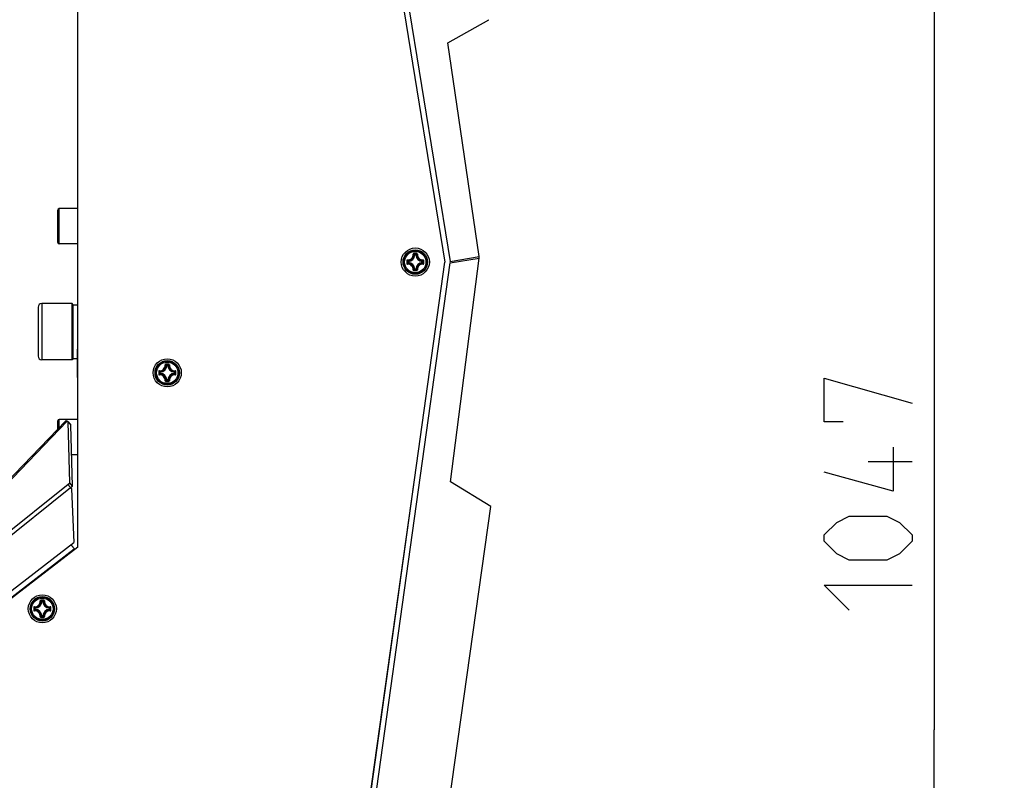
# Model space of a CAD drawing. Header units: millimetres. Extents: x 0 to 420, y 0 to 297.
# Tile 201 of 256: x 163 to 191, y 180 to 202. Entities that reach past the tile are written whole.
import ezdxf

# ---------------------------------------------------------------- set-up
doc = ezdxf.new("R2010")
doc.units = ezdxf.units.MM
doc.header["$LTSCALE"] = 23.1
doc.layers.get('0').update_dxf_attribs({"linetype": 'CONTINUOUS'})
doc.layers.add('AXES', color=7, linetype='CONTINUOUS')
doc.layers.add('DIM_PILOTEES', color=7, linetype='CONTINUOUS')
doc.styles.get("Standard").update_dxf_attribs({"font": 'txt', "width": 0.7})
doc.styles.add('TEXTSTYLE_4', font='txt')
doc.dimstyles.new('DIMSTYLE_1', dxfattribs={"dimtxt": 2.5, "dimasz": 3.5, "dimexe": 2, "dimexo": 0, "dimtad": 1, "dimdec": 0, "dimlfac": 10, "dimdsep": 46, "dimtxsty": 'Standard', "dimblk": '_FILLED', "dimblk1": '_FILLED', "dimblk2": '_FILLED', "dimcen": 0.09, "dimazin": 2, "dimtp": 1.2, "dimtm": 1.2, "dimtfac": 1, "dimtdec": 0, "dimtofl": 0, "dimtmove": 0, "dimatfit": 3, "dimldrblk": '_FILLED', "dimfxl": 0, "dimtolj": 1, "dimarcsym": 0})
doc.dimstyles.new('DIMSTYLE_5', dxfattribs={"dimtxt": 2.5, "dimasz": 3.5, "dimexe": 2, "dimexo": 0, "dimtad": 1, "dimlfac": 10, "dimdsep": 46, "dimtxsty": 'Standard', "dimblk": '_FILLED', "dimblk1": '_FILLED', "dimblk2": '_FILLED', "dimcen": 0.09, "dimazin": 2, "dimtp": 0.8, "dimtm": 0.8, "dimtfac": 1, "dimtmove": 0, "dimatfit": 2, "dimldrblk": '_FILLED', "dimfxl": 0, "dimtolj": 1, "dimarcsym": 0})

# ---------------------------------------------------------------- blocks, each defined once
blk = doc.blocks.new('_FILLED')
at = {"color": 0, "linetype": 'ByBlock'}
blk.add_solid([(0, 0), (-1, 0.1429), (-1, -0.1429)], dxfattribs=at)
blk = doc.blocks.new('*D4')
at = {"layer": 'DIM_PILOTEES', "color": 2, "linetype": 'Continuous'}
for p, q in [((169.825, 234.122), (190.886, 234.122)), ((188.886, 234.122), (188.886, 181.785)), ((188.886, 129.447), (188.886, 181.785)), ((149.276, 129.447), (190.886, 129.447))]:
    blk.add_line(p, q, dxfattribs=at)
at = {"layer": 'DIM_PILOTEES', "color": 2, "linetype": 'Continuous', "xscale": 3.5, "yscale": 3.5, "zscale": 3.5}
for p, rotation in [((188.886, 234.122), 90), ((188.886, 129.447), 270)]:
    blk.add_blockref('_FILLED', p, dxfattribs=dict(at, rotation=rotation))
at = {"layer": 'DIM_PILOTEES', "color": 2, "linetype": 'Continuous', "insert": (185.761, 188.847), "char_height": 2.5, "width": 10.98214, "attachment_point": 2, "rotation": 90, "line_spacing_factor": 0.9}
blk.add_mtext('{\\ftxt;\\W0.0001;\\H0.0001;\\~}{\\ftxt;\\W2.9285714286;\\H2.5; }{\\ftxt;\\W0.0001;\\H0.0001;\\~}', dxfattribs=at)
blk = doc.blocks.new('*D8')
at = {"layer": 'DIM_PILOTEES', "color": 2, "linetype": 'Continuous'}
for p, q in [((124.125, 214.622), (176.063, 258.233)), ((154.337, 239.99), (124.125, 214.622)), ((93.913, 189.254), (124.125, 214.622))]:
    blk.add_line(p, q, dxfattribs=at)
at = {"layer": 'DIM_PILOTEES', "color": 2, "linetype": 'Continuous', "xscale": 3.5, "yscale": 3.5, "zscale": 3.5}
for p, rotation in [((154.337, 239.99), 40.0192182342), ((93.913, 189.254), 220.0192182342)]:
    blk.add_blockref('_FILLED', p, dxfattribs=dict(at, rotation=rotation))
at = {"layer": 'DIM_PILOTEES', "color": 2, "linetype": 'Continuous', "insert": (166.988, 254.693), "char_height": 2.5, "width": 13.83929, "attachment_point": 1, "rotation": 40.0192, "line_spacing_factor": 0.9, "style": 'TEXTSTYLE_4'}
blk.add_mtext('{\\ftxt;\\W0.0001;\\H0.0001;\\~}{\\ftxt;\\W1.3333333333;\\H2.5; }{\\ftxt;\\W0.0001;\\H0.0001;\\~}{\\ftxt;\\W0.0001;\\H0.0001;\\~}{\\ftxt;\\W2.3571428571;\\H2.5; }{\\ftxt;\\W0.0001;\\H0.0001;\\~}', dxfattribs=at)

msp = doc.modelspace()

# ---------------------------------------------------------------- linework, layer by layer
at = {"color": 7, "linetype": 'Continuous'}
for p, q in [((164.5252, 186.9846), (164.5252, 228.7907)), ((169.837, 226.4667), (174.9706, 195.0871)), ((169.9866, 226.4958), (175.1209, 195.1116)), ((175.0472, 201.3311), (176.2149, 201.9861)), ((176.2149, 201.9861), (176.2206, 201.987)), ((175.9423, 195.246), (175.0472, 201.3311)), ((163.9552, 195.652), (163.9552, 196.572)), ((164.5252, 196.612), (163.9952, 196.612)), ((163.9952, 195.612), (163.9952, 196.612)), ((164.5252, 195.612), (163.9952, 195.612)), ((174.109, 195.2935), (174.0991, 195.2939)), ((174.109, 195.3034), (174.1414, 195.3034)), ((174.109, 195.2935), (174.109, 195.3034)), ((174.1091, 195.2935), (174.1414, 195.2935)), ((174.1414, 195.2935), (174.1414, 195.3034)), ((174.1414, 195.2935), (174.1514, 195.2939)), ((171.4802, 170.1116), (174.9706, 195.0871)), ((171.6304, 170.0874), (175.1214, 195.0673)), ((173.9242, 195.1087), (173.9143, 195.1087)), ((173.9143, 195.0763), (173.9143, 195.1087)), ((173.9242, 195.0763), (173.9143, 195.0763)), ((173.9242, 195.1087), (173.9238, 195.1186)), ((173.9242, 195.0763), (173.9238, 195.0663)), ((173.9242, 195.0763), (173.9242, 195.1086)), ((174.3262, 195.1087), (174.3267, 195.1186)), ((174.3262, 195.1087), (174.3362, 195.1087)), ((174.3262, 195.1086), (174.3262, 195.0763)), ((174.3262, 195.0763), (174.3362, 195.0763)), ((174.3262, 195.0763), (174.3267, 195.0663)), ((174.3362, 195.1087), (174.3362, 195.0763)), ((175.1209, 195.1116), (175.9423, 195.246)), ((175.1214, 195.0673), (175.943, 195.2017)), ((175.1293, 188.8397), (175.943, 195.2017)), ((174.109, 194.8915), (174.0991, 194.891)), ((174.109, 194.8915), (174.109, 194.8815)), ((174.1414, 194.8815), (174.109, 194.8815)), ((174.1414, 194.8915), (174.1091, 194.8915)), ((174.1414, 194.8915), (174.1514, 194.891)), ((174.1414, 194.8915), (174.1414, 194.8815)), ((164.3617, 193.912), (163.4952, 193.912)), ((163.4952, 193.912), (163.4952, 192.312)), ((164.3952, 193.8785), (164.3617, 193.912)), ((164.3617, 192.312), (164.3617, 193.912)), ((164.3952, 192.3455), (164.3952, 193.8785)), ((163.3952, 193.812), (163.3952, 192.412)), ((164.3952, 193.872), (164.5252, 193.872)), ((164.3617, 192.312), (163.4952, 192.312)), ((164.3952, 192.3455), (164.3617, 192.312)), ((164.3952, 192.352), (164.5002, 192.352)), ((166.8672, 191.9575), (166.8573, 191.9575)), ((166.8573, 191.9251), (166.8573, 191.9575)), ((166.8672, 191.9251), (166.8573, 191.9251)), ((166.8672, 191.9575), (166.8668, 191.9674)), ((166.8672, 191.9251), (166.8668, 191.9152)), ((166.8672, 191.9251), (166.8672, 191.9575)), ((167.052, 192.1423), (167.0421, 192.1428)), ((167.052, 192.1522), (167.0844, 192.1522)), ((167.052, 192.1423), (167.052, 192.1522)), ((167.0521, 192.1423), (167.0844, 192.1423)), ((167.0844, 192.1423), (167.0844, 192.1522)), ((167.0844, 192.1423), (167.0944, 192.1428)), ((167.2692, 191.9575), (167.2697, 191.9674)), ((167.2692, 191.9575), (167.2792, 191.9575)), ((167.2692, 191.9575), (167.2692, 191.9252)), ((167.2692, 191.9251), (167.2792, 191.9251)), ((167.2692, 191.9251), (167.2697, 191.9152)), ((167.2792, 191.9575), (167.2792, 191.9251)), ((167.052, 191.7403), (167.0421, 191.7398)), ((167.052, 191.7403), (167.052, 191.7304)), ((167.0844, 191.7304), (167.052, 191.7304)), ((167.0844, 191.7403), (167.0521, 191.7403)), ((167.0844, 191.7403), (167.0944, 191.7398)), ((167.0844, 191.7403), (167.0844, 191.7304)), ((164.1797, 190.5798), (156.0302, 182.1113)), ((164.217, 190.5655), (157.1077, 183.1778)), ((163.9552, 190.3466), (163.9552, 190.572)), ((164.5252, 190.612), (163.9952, 190.612)), ((163.9952, 190.3882), (163.9952, 190.612)), ((164.2508, 190.543), (164.217, 190.5655)), ((164.2508, 190.543), (164.3216, 190.4533)), ((164.2985, 188.8096), (164.2508, 190.543)), ((164.5252, 189.612), (164.3447, 189.612)), ((172.4203, 176.9088), (174.1716, 189.3703)), ((176.2705, 188.1397), (175.1293, 188.8397)), ((157.1815, 183.1288), (164.2985, 188.8096)), ((157.265, 183.0477), (164.3169, 188.6769)), ((164.3693, 188.7199), (164.2985, 188.8096)), ((164.3169, 188.6769), (164.3444, 188.6425)), ((164.3444, 188.6425), (164.4106, 187.1185)), ((173.3397, 167.1821), (176.2705, 188.1397)), ((164.5252, 186.9846), (137.4595, 166.0922)), ((156.7557, 181.209), (164.4106, 187.1185)), ((156.8479, 181.0919), (164.4172, 186.9353)), ((164.4168, 186.9009), (164.4153, 186.9339)), ((163.3121, 185.2446), (163.3022, 185.2446)), ((163.3022, 185.2122), (163.3022, 185.2446)), ((163.3121, 185.2122), (163.3022, 185.2122)), ((163.3121, 185.2446), (163.3117, 185.2545)), ((163.3121, 185.2122), (163.3117, 185.2022)), ((163.3121, 185.2122), (163.3121, 185.2445)), ((163.4969, 185.4294), (163.487, 185.4298)), ((163.4969, 185.4393), (163.5293, 185.4393)), ((163.4969, 185.4294), (163.4969, 185.4393)), ((163.497, 185.4294), (163.5293, 185.4294)), ((163.5293, 185.4294), (163.5293, 185.4393)), ((163.5293, 185.4294), (163.5393, 185.4298)), ((163.7141, 185.2446), (163.7146, 185.2545)), ((163.7141, 185.2446), (163.7241, 185.2446)), ((163.7141, 185.2445), (163.7141, 185.2122)), ((163.7141, 185.2122), (163.7241, 185.2122)), ((163.7141, 185.2122), (163.7146, 185.2022)), ((163.7241, 185.2446), (163.7241, 185.2122)), ((163.4969, 185.0274), (163.487, 185.0269)), ((163.4969, 185.0274), (163.4969, 185.0174)), ((163.5293, 185.0174), (163.4969, 185.0174)), ((163.5293, 185.0274), (163.497, 185.0274)), ((163.5293, 185.0274), (163.5393, 185.0269)), ((163.5293, 185.0274), (163.5293, 185.0174))]:
    msp.add_line(p, q, dxfattribs=at)
at = {"color": 3, "linetype": 'Continuous'}
for p, q in [((164.3693, 188.7199), (164.3216, 190.4533)), ((164.3163, 188.6777), (164.3693, 188.7199))]:
    msp.add_line(p, q, dxfattribs=at)
at = {"color": 7, "linetype": 'Continuous'}
for centre, radius in [((174.1252, 195.0925), 0.4), ((174.1252, 195.0925), 0.3482), ((174.1252, 195.0925), 0.3481), ((174.1252, 195.0925), 0.3338), ((174.1252, 195.0925), 0.304), ((167.0682, 191.9413), 0.4), ((167.0682, 191.9413), 0.3482), ((167.0682, 191.9413), 0.3481), ((167.0682, 191.9413), 0.3338), ((167.0682, 191.9413), 0.304), ((163.5131, 185.2284), 0.4), ((163.5131, 185.2284), 0.3482), ((163.5131, 185.2284), 0.3481), ((163.5131, 185.2284), 0.3338), ((163.5131, 185.2284), 0.304)]:
    msp.add_circle(centre, radius, dxfattribs=at)
for centre, radius, start, end in [((163.9952, 196.572), 0.04, 90, 180), ((163.9952, 195.652), 0.04, 180, 270), ((173.9152, 195.3025), 0.1841, 272.6606, 357.33932), ((173.9152, 195.3025), 0.194, 272.65943, 357.34057), ((174.126, 183.9208), 11.4164, 89.81044, 90.19678), ((174.1252, 184.0038), 11.3214, 89.80689, 90.19321), ((173.7312, 194.943), 0.5222, 43.64832, 47.03641), ((174.5193, 194.943), 0.5222, 132.96337, 136.35171), ((174.3352, 195.3025), 0.194, 182.65941, 267.34055), ((174.3352, 195.3025), 0.1841, 182.66067, 267.33932), ((185.2967, 195.0925), 11.4162, 179.80704, 180.0002), ((185.2967, 195.0924), 11.4162, 179.99975, 180.1929), ((185.2141, 195.0925), 11.3215, 179.80685, 180.19315), ((174.2746, 195.4864), 0.522, 222.96287, 226.35218), ((174.2746, 194.6985), 0.5221, 133.64789, 137.03688), ((173.9152, 194.8825), 0.1841, 2.6606, 87.33939), ((173.9152, 194.8825), 0.194, 2.65944, 87.34057), ((174.3352, 194.8825), 0.194, 92.65924, 177.34041), ((174.3352, 194.8825), 0.1841, 92.66067, 177.33932), ((173.9757, 195.4866), 0.5222, 313.64832, 317.0364), ((173.9758, 194.6984), 0.5222, 42.96338, 46.35171), ((163.0365, 195.0925), 11.3215, 359.80685, 0.19315), ((162.9538, 195.0925), 11.4162, 359.99975, 0.1929), ((162.9538, 195.0924), 11.4162, 359.80704, 0.0002), ((175.7914, 195.2214), 0.1529, 352.58477, 9.25191), ((174.126, 206.2642), 11.4164, 269.8032, 270.18954), ((173.7313, 195.2419), 0.522, 312.96286, 316.35218), ((174.1252, 206.1811), 11.3214, 269.80679, 270.19311), ((174.5193, 195.242), 0.5222, 223.64833, 227.03641), ((163.4952, 193.812), 0.1, 90, 180), ((163.4952, 192.412), 0.1, 180, 270), ((178.2397, 191.9413), 11.4162, 179.80704, 180.0002), ((178.2397, 191.9413), 11.4162, 179.99975, 180.1929), ((178.1571, 191.9413), 11.3215, 179.80685, 180.19315), ((167.2176, 192.3352), 0.522, 222.96287, 226.35218), ((167.2176, 191.5473), 0.5221, 133.64789, 137.03688), ((166.8582, 192.1513), 0.1841, 272.6606, 357.33932), ((166.8582, 191.7313), 0.1841, 2.6606, 87.33939), ((166.8582, 192.1513), 0.194, 272.65943, 357.34057), ((166.8582, 191.7313), 0.194, 2.65944, 87.34057), ((167.069, 180.7696), 11.4164, 89.81044, 90.19678), ((167.0682, 180.8527), 11.3214, 89.80689, 90.19321), ((166.6742, 191.7918), 0.5222, 43.64832, 47.03641), ((167.4623, 191.7918), 0.5222, 132.96337, 136.35171), ((167.2782, 192.1513), 0.194, 182.65941, 267.34055), ((167.2782, 191.7313), 0.194, 92.65924, 177.34041), ((167.2782, 192.1513), 0.1841, 182.66067, 267.33932), ((167.2782, 191.7313), 0.1841, 92.66067, 177.33932), ((166.9187, 192.3354), 0.5222, 313.64832, 317.0364), ((166.9188, 191.5473), 0.5222, 42.96338, 46.35171), ((155.9795, 191.9413), 11.3215, 359.80685, 0.19315), ((155.8968, 191.9413), 11.4162, 359.99975, 0.1929), ((155.8968, 191.9413), 11.4162, 359.80704, 0.0002), ((167.069, 203.113), 11.4164, 269.8032, 270.18954), ((166.6743, 192.0907), 0.522, 312.96286, 316.35218), ((167.0682, 203.03), 11.3214, 269.80679, 270.19311), ((167.4623, 192.0908), 0.5222, 223.64833, 227.03641), ((163.9952, 190.572), 0.04, 90, 180), ((153.4322, 180.0073), 13.9154, 38.53717, 39.01175), ((163.5138, 174.0567), 11.4164, 89.81044, 90.19678), ((174.6846, 185.2284), 11.4162, 179.80704, 180.0002), ((174.6846, 185.2283), 11.4162, 179.99975, 180.1929), ((174.6019, 185.2284), 11.3215, 179.80685, 180.19315), ((163.6625, 185.6223), 0.522, 222.96287, 226.35218), ((163.6625, 184.8344), 0.5221, 133.64789, 137.03688), ((163.3031, 185.4384), 0.1841, 272.6606, 357.33932), ((163.3031, 185.0184), 0.1841, 2.6606, 87.33939), ((163.3031, 185.4384), 0.194, 272.65943, 357.34057), ((163.3031, 185.0184), 0.194, 2.65944, 87.34057), ((163.5131, 174.1397), 11.3214, 89.80689, 90.19321), ((163.1191, 185.0789), 0.5222, 43.64832, 47.03641), ((163.9072, 185.0789), 0.5222, 132.96337, 136.35171), ((163.7231, 185.4384), 0.194, 182.65941, 267.34055), ((163.7231, 185.0184), 0.194, 92.65924, 177.34041), ((163.7231, 185.4384), 0.1841, 182.66067, 267.33932), ((163.7231, 185.0184), 0.1841, 92.66067, 177.33932), ((163.3636, 185.6224), 0.5222, 313.64832, 317.0364), ((163.3636, 184.8343), 0.5222, 42.96338, 46.35171), ((152.4243, 185.2284), 11.3215, 359.80685, 0.19315), ((152.3417, 185.2284), 11.4162, 359.99975, 0.1929), ((152.3416, 185.2283), 11.4162, 359.80704, 0.0002), ((163.5138, 196.4001), 11.4164, 269.8032, 270.18954), ((163.1192, 185.3777), 0.522, 312.96286, 316.35218), ((163.5131, 196.317), 11.3214, 269.80679, 270.19311), ((163.9072, 185.3779), 0.5222, 223.64833, 227.03641)]:
    msp.add_arc(centre, radius, start, end, dxfattribs=at)
msp.add_ellipse((174.9706, 195.0871), major_axis=(0.1503, 0.0246), ratio=0.9848078, start_param=-0.296706, end_param=0, dxfattribs=at)
for points, knots in [([(173.902, 195.1514), (173.9236, 195.1502), (173.9679, 195.157), (174.0242, 195.1935), (174.0607, 195.2498), (174.0676, 195.2941), (174.0664, 195.3157)], [0, 0, 0, 0, 0.2488342, 0.500002, 0.7511665, 1, 1, 1, 1]), ([(173.9029, 195.1409), (173.9258, 195.1396), (173.9727, 195.1468), (174.0323, 195.1854), (174.0709, 195.245), (174.0781, 195.292), (174.0768, 195.3148)], [0, 0, 0, 0, 0.2489804, 0.5000021, 0.7510204, 1, 1, 1, 1]), ([(174.0867, 195.3371), (174.0813, 195.3371), (174.0701, 195.3324), (174.0661, 195.321), (174.0664, 195.3157)], [0, 0, 0, 0, 0.5030547, 1, 1, 1, 1]), ([(174.0664, 195.3159), (174.0687, 195.316), (174.0719, 195.3161), (174.0752, 195.3155), (174.0765, 195.3151), (174.0768, 195.3148)], [0, 0, 0, 0, 0.6545851, 0.8795181, 1, 1, 1, 1]), ([(174.0871, 195.3251), (174.0844, 195.3251), (174.0788, 195.323), (174.0767, 195.3174), (174.0768, 195.3148)], [0, 0, 0, 0, 0.5063564, 1, 1, 1, 1]), ([(174.0991, 195.2939), (174.0973, 195.2957), (174.0901, 195.3028), (174.0826, 195.3097), (174.0768, 195.3148)], [0, 0, 0, 0, 0.2451287, 1, 1, 1, 1]), ([(174.0868, 195.3371), (174.0867, 195.3345), (174.0867, 195.3309), (174.087, 195.3269), (174.0869, 195.3255), (174.0871, 195.3251)], [0, 0, 0, 0, 0.6615052, 0.8927289, 1, 1, 1, 1]), ([(174.1514, 195.2939), (174.1531, 195.2957), (174.1604, 195.3028), (174.1679, 195.3097), (174.1737, 195.3148)], [0, 0, 0, 0, 0.2451275, 1, 1, 1, 1]), ([(174.1637, 195.3371), (174.1638, 195.3345), (174.1638, 195.3309), (174.1635, 195.3269), (174.1635, 195.3255), (174.1634, 195.3251)], [0, 0, 0, 0, 0.661448, 0.89268, 1, 1, 1, 1]), ([(174.1737, 195.3148), (174.1738, 195.3174), (174.1716, 195.323), (174.1661, 195.3251), (174.1634, 195.3251)], [0, 0, 0, 0, 0.4936334, 1, 1, 1, 1]), ([(174.1841, 195.3157), (174.1844, 195.321), (174.1803, 195.3325), (174.1691, 195.3371), (174.1637, 195.3371)], [0, 0, 0, 0, 0.4969442, 1, 1, 1, 1]), ([(174.1737, 195.3148), (174.1724, 195.292), (174.1796, 195.245), (174.2182, 195.1854), (174.2777, 195.1468), (174.3247, 195.1396), (174.3475, 195.1409)], [0, 0, 0, 0, 0.2489812, 0.4999969, 0.7510186, 1, 1, 1, 1]), ([(174.1841, 195.3159), (174.1818, 195.316), (174.1786, 195.3161), (174.1752, 195.3155), (174.1739, 195.3151), (174.1737, 195.3148)], [0, 0, 0, 0, 0.6546352, 0.8795639, 1, 1, 1, 1]), ([(174.1841, 195.3157), (174.1829, 195.2941), (174.1898, 195.2498), (174.2263, 195.1935), (174.2825, 195.157), (174.3269, 195.1502), (174.3484, 195.1514)], [0, 0, 0, 0, 0.2488362, 0.4999983, 0.7511665, 1, 1, 1, 1]), ([(173.902, 195.1514), (173.8967, 195.1517), (173.8853, 195.1476), (173.8806, 195.1364), (173.8806, 195.131)], [0, 0, 0, 0, 0.4969296, 1, 1, 1, 1]), ([(173.8806, 195.131), (173.8833, 195.131), (173.8868, 195.131), (173.8908, 195.1308), (173.8922, 195.1308), (173.8926, 195.1306)], [0, 0, 0, 0, 0.6614743, 0.8927027, 1, 1, 1, 1]), ([(173.8806, 195.054), (173.8833, 195.054), (173.8868, 195.054), (173.8908, 195.0542), (173.8922, 195.0542), (173.8926, 195.0543)], [0, 0, 0, 0, 0.6615051, 0.8927291, 1, 1, 1, 1]), ([(173.8806, 195.054), (173.8806, 195.0486), (173.8853, 195.0374), (173.8967, 195.0333), (173.902, 195.0336)], [0, 0, 0, 0, 0.5030512, 1, 1, 1, 1]), ([(173.9029, 195.1409), (173.9003, 195.1411), (173.8947, 195.1389), (173.8926, 195.1333), (173.8926, 195.1306)], [0, 0, 0, 0, 0.4936422, 1, 1, 1, 1]), ([(173.8926, 195.0543), (173.8926, 195.0516), (173.8947, 195.0461), (173.9003, 195.0439), (173.9029, 195.044)], [0, 0, 0, 0, 0.5063605, 1, 1, 1, 1]), ([(173.9018, 195.1514), (173.9017, 195.149), (173.9016, 195.1458), (173.9022, 195.1425), (173.9026, 195.1412), (173.9029, 195.1409)], [0, 0, 0, 0, 0.6546352, 0.8795637, 1, 1, 1, 1]), ([(173.9018, 195.0336), (173.9017, 195.0359), (173.9016, 195.0391), (173.9022, 195.0425), (173.9026, 195.0438), (173.9029, 195.044)], [0, 0, 0, 0, 0.6545981, 0.8795287, 1, 1, 1, 1]), ([(174.0664, 194.8693), (174.0676, 194.8908), (174.0607, 194.9352), (174.0242, 194.9915), (173.968, 195.028), (173.9236, 195.0348), (173.902, 195.0336)], [0, 0, 0, 0, 0.2488362, 0.4999983, 0.7511665, 1, 1, 1, 1]), ([(173.9238, 195.1186), (173.922, 195.1204), (173.9149, 195.1277), (173.908, 195.1352), (173.9029, 195.1409)], [0, 0, 0, 0, 0.245124, 1, 1, 1, 1]), ([(173.9238, 195.0663), (173.922, 195.0646), (173.9149, 195.0573), (173.908, 195.0498), (173.9029, 195.044)], [0, 0, 0, 0, 0.2451256, 1, 1, 1, 1]), ([(174.0768, 194.8702), (174.0781, 194.893), (174.0709, 194.94), (174.0323, 194.9996), (173.9727, 195.0382), (173.9258, 195.0453), (173.9029, 195.044)], [0, 0, 0, 0, 0.2489812, 0.4999969, 0.7510186, 1, 1, 1, 1]), ([(173.9143, 195.0763), (173.9143, 195.0738), (173.9163, 195.0687), (173.9213, 195.0665), (173.9238, 195.0663)], [0, 0, 0, 0, 0.4999791, 1, 1, 1, 1]), ([(174.3475, 195.044), (174.3247, 195.0453), (174.2777, 195.0382), (174.2182, 194.9996), (174.1796, 194.94), (174.1724, 194.893), (174.1737, 194.8702)], [0, 0, 0, 0, 0.2489801, 0.5000019, 0.7510202, 1, 1, 1, 1]), ([(174.3484, 195.0336), (174.3269, 195.0348), (174.2825, 195.028), (174.2263, 194.9915), (174.1898, 194.9352), (174.1829, 194.8908), (174.1841, 194.8693)], [0, 0, 0, 0, 0.2488323, 0.5000004, 0.7511649, 1, 1, 1, 1]), ([(174.3267, 195.1186), (174.3285, 195.1204), (174.3356, 195.1277), (174.3425, 195.1352), (174.3475, 195.1409)], [0, 0, 0, 0, 0.2451287, 1, 1, 1, 1]), ([(174.3362, 195.1087), (174.3361, 195.1111), (174.3341, 195.1162), (174.3292, 195.1185), (174.3267, 195.1186)], [0, 0, 0, 0, 0.4999791, 1, 1, 1, 1]), ([(174.3267, 195.0663), (174.3292, 195.0665), (174.3341, 195.0687), (174.3361, 195.0738), (174.3362, 195.0763)], [0, 0, 0, 0, 0.5000209, 1, 1, 1, 1]), ([(174.3267, 195.0663), (174.3285, 195.0646), (174.3356, 195.0573), (174.3425, 195.0498), (174.3475, 195.044)], [0, 0, 0, 0, 0.2451275, 1, 1, 1, 1]), ([(174.3486, 195.1514), (174.3488, 195.149), (174.3488, 195.1458), (174.3483, 195.1425), (174.3479, 195.1412), (174.3475, 195.1409)], [0, 0, 0, 0, 0.6545981, 0.8795287, 1, 1, 1, 1]), ([(174.3579, 195.1306), (174.3579, 195.1333), (174.3557, 195.1389), (174.3501, 195.1411), (174.3475, 195.1409)], [0, 0, 0, 0, 0.5063605, 1, 1, 1, 1]), ([(174.3475, 195.044), (174.3501, 195.0439), (174.3557, 195.0461), (174.3579, 195.0516), (174.3579, 195.0543)], [0, 0, 0, 0, 0.493642, 1, 1, 1, 1]), ([(174.3486, 195.0336), (174.3488, 195.0359), (174.3488, 195.0391), (174.3483, 195.0425), (174.3479, 195.0438), (174.3475, 195.044)], [0, 0, 0, 0, 0.6546341, 0.8795629, 1, 1, 1, 1]), ([(174.3699, 195.131), (174.3698, 195.1364), (174.3652, 195.1476), (174.3538, 195.1517), (174.3484, 195.1514)], [0, 0, 0, 0, 0.5030512, 1, 1, 1, 1]), ([(174.3484, 195.0336), (174.3538, 195.0333), (174.3652, 195.0374), (174.3699, 195.0486), (174.3699, 195.054)], [0, 0, 0, 0, 0.496947, 1, 1, 1, 1]), ([(174.3699, 195.131), (174.3672, 195.131), (174.3636, 195.131), (174.3597, 195.1308), (174.3583, 195.1308), (174.3579, 195.1306)], [0, 0, 0, 0, 0.6615051, 0.8927291, 1, 1, 1, 1]), ([(174.3699, 195.054), (174.3672, 195.054), (174.3636, 195.0539), (174.3597, 195.0542), (174.3583, 195.0542), (174.3579, 195.0543)], [0, 0, 0, 0, 0.6614811, 0.8927085, 1, 1, 1, 1]), ([(174.0664, 194.8693), (174.0661, 194.864), (174.0701, 194.8525), (174.0813, 194.8479), (174.0867, 194.8479)], [0, 0, 0, 0, 0.4969656, 1, 1, 1, 1]), ([(174.0664, 194.8691), (174.0687, 194.8689), (174.0719, 194.8689), (174.0752, 194.8694), (174.0765, 194.8698), (174.0768, 194.8702)], [0, 0, 0, 0, 0.6546352, 0.8795639, 1, 1, 1, 1]), ([(174.0768, 194.8702), (174.0767, 194.8676), (174.0788, 194.862), (174.0844, 194.8598), (174.0871, 194.8598)], [0, 0, 0, 0, 0.4936334, 1, 1, 1, 1]), ([(174.0991, 194.891), (174.0973, 194.8893), (174.0901, 194.8821), (174.0826, 194.8752), (174.0768, 194.8702)], [0, 0, 0, 0, 0.245124, 1, 1, 1, 1]), ([(174.0868, 194.8479), (174.0867, 194.8505), (174.0867, 194.8541), (174.0869, 194.8581), (174.0869, 194.8594), (174.0871, 194.8598)], [0, 0, 0, 0, 0.661448, 0.89268, 1, 1, 1, 1]), ([(174.1414, 194.8815), (174.1439, 194.8816), (174.149, 194.8836), (174.1512, 194.8886), (174.1514, 194.891)], [0, 0, 0, 0, 0.4999791, 1, 1, 1, 1]), ([(174.1514, 194.891), (174.1531, 194.8893), (174.1604, 194.8821), (174.1679, 194.8752), (174.1737, 194.8702)], [0, 0, 0, 0, 0.2451287, 1, 1, 1, 1]), ([(174.1634, 194.8598), (174.1661, 194.8598), (174.1716, 194.862), (174.1738, 194.8676), (174.1737, 194.8702)], [0, 0, 0, 0, 0.5063566, 1, 1, 1, 1]), ([(174.1637, 194.8479), (174.1637, 194.8505), (174.1638, 194.8541), (174.1635, 194.8581), (174.1635, 194.8594), (174.1634, 194.8598)], [0, 0, 0, 0, 0.6615052, 0.8927289, 1, 1, 1, 1]), ([(174.1637, 194.8479), (174.1691, 194.8479), (174.1803, 194.8525), (174.1844, 194.864), (174.1841, 194.8693)], [0, 0, 0, 0, 0.5030873, 1, 1, 1, 1]), ([(174.1841, 194.8691), (174.1818, 194.8689), (174.1786, 194.8689), (174.1752, 194.8694), (174.1739, 194.8698), (174.1737, 194.8702)], [0, 0, 0, 0, 0.6545308, 0.8794748, 1, 1, 1, 1]), ([(166.845, 192.0002), (166.8397, 192.0005), (166.8283, 191.9964), (166.8236, 191.9852), (166.8236, 191.9798)], [0, 0, 0, 0, 0.4969296, 1, 1, 1, 1]), ([(166.8236, 191.9798), (166.8263, 191.9798), (166.8298, 191.9798), (166.8338, 191.9796), (166.8352, 191.9796), (166.8356, 191.9795)], [0, 0, 0, 0, 0.6614743, 0.8927027, 1, 1, 1, 1]), ([(166.8459, 191.9898), (166.8433, 191.9899), (166.8377, 191.9877), (166.8356, 191.9821), (166.8356, 191.9795)], [0, 0, 0, 0, 0.4936422, 1, 1, 1, 1]), ([(166.8448, 192.0002), (166.8447, 191.9979), (166.8446, 191.9947), (166.8452, 191.9913), (166.8456, 191.99), (166.8459, 191.9898)], [0, 0, 0, 0, 0.6546352, 0.8795637, 1, 1, 1, 1]), ([(166.845, 192.0002), (166.8666, 191.999), (166.9109, 192.0058), (166.9672, 192.0423), (167.0037, 192.0986), (167.0106, 192.1429), (167.0094, 192.1645)], [0, 0, 0, 0, 0.2488342, 0.500002, 0.7511665, 1, 1, 1, 1]), ([(166.8459, 191.9898), (166.8688, 191.9885), (166.9157, 191.9956), (166.9753, 192.0342), (167.0139, 192.0938), (167.0211, 192.1408), (167.0198, 192.1636)], [0, 0, 0, 0, 0.2489804, 0.5000021, 0.7510204, 1, 1, 1, 1]), ([(166.8668, 191.9674), (166.865, 191.9692), (166.8579, 191.9765), (166.851, 191.984), (166.8459, 191.9898)], [0, 0, 0, 0, 0.245124, 1, 1, 1, 1]), ([(166.8668, 191.9152), (166.865, 191.9134), (166.8579, 191.9061), (166.851, 191.8986), (166.8459, 191.8928)], [0, 0, 0, 0, 0.2451256, 1, 1, 1, 1]), ([(166.8573, 191.9251), (166.8573, 191.9226), (166.8593, 191.9176), (166.8643, 191.9153), (166.8668, 191.9152)], [0, 0, 0, 0, 0.4999791, 1, 1, 1, 1]), ([(167.0297, 192.1859), (167.0243, 192.1859), (167.0131, 192.1813), (167.0091, 192.1698), (167.0094, 192.1645)], [0, 0, 0, 0, 0.5030547, 1, 1, 1, 1]), ([(167.0094, 192.1647), (167.0117, 192.1648), (167.0149, 192.1649), (167.0182, 192.1644), (167.0195, 192.164), (167.0198, 192.1636)], [0, 0, 0, 0, 0.6545851, 0.8795181, 1, 1, 1, 1]), ([(167.0301, 192.1739), (167.0274, 192.174), (167.0218, 192.1718), (167.0197, 192.1662), (167.0198, 192.1636)], [0, 0, 0, 0, 0.5063564, 1, 1, 1, 1]), ([(167.0421, 192.1428), (167.0403, 192.1445), (167.0331, 192.1516), (167.0256, 192.1585), (167.0198, 192.1636)], [0, 0, 0, 0, 0.2451287, 1, 1, 1, 1]), ([(167.0298, 192.1859), (167.0297, 192.1833), (167.0297, 192.1797), (167.03, 192.1757), (167.0299, 192.1744), (167.0301, 192.1739)], [0, 0, 0, 0, 0.6615052, 0.8927289, 1, 1, 1, 1]), ([(167.0944, 192.1428), (167.0961, 192.1445), (167.1034, 192.1516), (167.1109, 192.1585), (167.1167, 192.1636)], [0, 0, 0, 0, 0.2451275, 1, 1, 1, 1]), ([(167.1067, 192.1859), (167.1068, 192.1833), (167.1068, 192.1797), (167.1065, 192.1757), (167.1065, 192.1744), (167.1064, 192.1739)], [0, 0, 0, 0, 0.661448, 0.89268, 1, 1, 1, 1]), ([(167.1167, 192.1636), (167.1168, 192.1662), (167.1146, 192.1718), (167.1091, 192.174), (167.1064, 192.1739)], [0, 0, 0, 0, 0.4936334, 1, 1, 1, 1]), ([(167.1271, 192.1645), (167.1274, 192.1698), (167.1233, 192.1813), (167.1121, 192.1859), (167.1067, 192.1859)], [0, 0, 0, 0, 0.4969442, 1, 1, 1, 1]), ([(167.1167, 192.1636), (167.1154, 192.1408), (167.1226, 192.0938), (167.1612, 192.0342), (167.2207, 191.9956), (167.2677, 191.9885), (167.2905, 191.9898)], [0, 0, 0, 0, 0.2489812, 0.4999969, 0.7510186, 1, 1, 1, 1]), ([(167.1271, 192.1647), (167.1248, 192.1648), (167.1216, 192.1649), (167.1182, 192.1644), (167.1169, 192.164), (167.1167, 192.1636)], [0, 0, 0, 0, 0.6546352, 0.8795639, 1, 1, 1, 1]), ([(167.1271, 192.1645), (167.1259, 192.1429), (167.1328, 192.0986), (167.1693, 192.0423), (167.2255, 192.0058), (167.2699, 191.999), (167.2914, 192.0002)], [0, 0, 0, 0, 0.2488362, 0.4999983, 0.7511665, 1, 1, 1, 1]), ([(167.2697, 191.9674), (167.2715, 191.9692), (167.2786, 191.9765), (167.2855, 191.984), (167.2905, 191.9898)], [0, 0, 0, 0, 0.2451287, 1, 1, 1, 1]), ([(167.2792, 191.9575), (167.2791, 191.96), (167.2771, 191.965), (167.2722, 191.9673), (167.2697, 191.9674)], [0, 0, 0, 0, 0.4999791, 1, 1, 1, 1]), ([(167.2697, 191.9152), (167.2722, 191.9153), (167.2771, 191.9176), (167.2791, 191.9226), (167.2792, 191.9251)], [0, 0, 0, 0, 0.5000209, 1, 1, 1, 1]), ([(167.2697, 191.9152), (167.2715, 191.9134), (167.2786, 191.9061), (167.2855, 191.8986), (167.2905, 191.8928)], [0, 0, 0, 0, 0.2451275, 1, 1, 1, 1]), ([(167.2916, 192.0002), (167.2918, 191.9979), (167.2918, 191.9947), (167.2913, 191.9913), (167.2909, 191.99), (167.2905, 191.9898)], [0, 0, 0, 0, 0.6545981, 0.8795287, 1, 1, 1, 1]), ([(167.3009, 191.9795), (167.3009, 191.9821), (167.2987, 191.9877), (167.2931, 191.9899), (167.2905, 191.9898)], [0, 0, 0, 0, 0.5063605, 1, 1, 1, 1]), ([(167.3129, 191.9798), (167.3128, 191.9852), (167.3082, 191.9964), (167.2968, 192.0005), (167.2914, 192.0002)], [0, 0, 0, 0, 0.5030512, 1, 1, 1, 1]), ([(167.3129, 191.9798), (167.3102, 191.9798), (167.3066, 191.9798), (167.3027, 191.9796), (167.3013, 191.9796), (167.3009, 191.9795)], [0, 0, 0, 0, 0.6615051, 0.8927291, 1, 1, 1, 1]), ([(166.8236, 191.9028), (166.8263, 191.9028), (166.8298, 191.9028), (166.8338, 191.903), (166.8352, 191.903), (166.8356, 191.9031)], [0, 0, 0, 0, 0.6615051, 0.8927291, 1, 1, 1, 1]), ([(166.8236, 191.9028), (166.8236, 191.8974), (166.8283, 191.8862), (166.8397, 191.8821), (166.845, 191.8824)], [0, 0, 0, 0, 0.5030512, 1, 1, 1, 1]), ([(166.8356, 191.9031), (166.8356, 191.9005), (166.8377, 191.8949), (166.8433, 191.8927), (166.8459, 191.8928)], [0, 0, 0, 0, 0.5063605, 1, 1, 1, 1]), ([(166.8448, 191.8824), (166.8447, 191.8847), (166.8446, 191.8879), (166.8452, 191.8913), (166.8456, 191.8926), (166.8459, 191.8928)], [0, 0, 0, 0, 0.6545981, 0.8795287, 1, 1, 1, 1]), ([(167.0094, 191.7181), (167.0106, 191.7397), (167.0037, 191.784), (166.9672, 191.8403), (166.911, 191.8768), (166.8666, 191.8836), (166.845, 191.8824)], [0, 0, 0, 0, 0.2488362, 0.4999983, 0.7511665, 1, 1, 1, 1]), ([(167.0198, 191.719), (167.0211, 191.7418), (167.0139, 191.7888), (166.9753, 191.8484), (166.9157, 191.887), (166.8688, 191.8941), (166.8459, 191.8928)], [0, 0, 0, 0, 0.2489812, 0.4999969, 0.7510186, 1, 1, 1, 1]), ([(167.0094, 191.7181), (167.0091, 191.7128), (167.0131, 191.7013), (167.0243, 191.6967), (167.0297, 191.6967)], [0, 0, 0, 0, 0.4969656, 1, 1, 1, 1]), ([(167.0094, 191.7179), (167.0117, 191.7178), (167.0149, 191.7177), (167.0182, 191.7182), (167.0195, 191.7186), (167.0198, 191.719)], [0, 0, 0, 0, 0.6546352, 0.8795639, 1, 1, 1, 1]), ([(167.0198, 191.719), (167.0197, 191.7164), (167.0218, 191.7108), (167.0274, 191.7086), (167.0301, 191.7087)], [0, 0, 0, 0, 0.4936334, 1, 1, 1, 1]), ([(167.0421, 191.7398), (167.0403, 191.7381), (167.0331, 191.731), (167.0256, 191.7241), (167.0198, 191.719)], [0, 0, 0, 0, 0.245124, 1, 1, 1, 1]), ([(167.0298, 191.6967), (167.0297, 191.6993), (167.0297, 191.7029), (167.0299, 191.7069), (167.0299, 191.7082), (167.0301, 191.7087)], [0, 0, 0, 0, 0.661448, 0.89268, 1, 1, 1, 1]), ([(167.0844, 191.7304), (167.0869, 191.7304), (167.092, 191.7324), (167.0942, 191.7374), (167.0944, 191.7398)], [0, 0, 0, 0, 0.4999791, 1, 1, 1, 1]), ([(167.0944, 191.7398), (167.0961, 191.7381), (167.1034, 191.731), (167.1109, 191.7241), (167.1167, 191.719)], [0, 0, 0, 0, 0.2451287, 1, 1, 1, 1]), ([(167.1064, 191.7087), (167.1091, 191.7086), (167.1146, 191.7108), (167.1168, 191.7164), (167.1167, 191.719)], [0, 0, 0, 0, 0.5063566, 1, 1, 1, 1]), ([(167.1067, 191.6967), (167.1067, 191.6993), (167.1068, 191.7029), (167.1065, 191.7069), (167.1065, 191.7082), (167.1064, 191.7087)], [0, 0, 0, 0, 0.6615052, 0.8927289, 1, 1, 1, 1]), ([(167.1067, 191.6967), (167.1121, 191.6967), (167.1233, 191.7013), (167.1274, 191.7128), (167.1271, 191.7181)], [0, 0, 0, 0, 0.5030873, 1, 1, 1, 1]), ([(167.2905, 191.8928), (167.2677, 191.8941), (167.2207, 191.887), (167.1612, 191.8484), (167.1226, 191.7888), (167.1154, 191.7418), (167.1167, 191.719)], [0, 0, 0, 0, 0.2489801, 0.5000019, 0.7510202, 1, 1, 1, 1]), ([(167.1271, 191.7179), (167.1248, 191.7177), (167.1216, 191.7177), (167.1182, 191.7182), (167.1169, 191.7186), (167.1167, 191.719)], [0, 0, 0, 0, 0.6545308, 0.8794748, 1, 1, 1, 1]), ([(167.2914, 191.8824), (167.2699, 191.8836), (167.2255, 191.8768), (167.1693, 191.8403), (167.1328, 191.784), (167.1259, 191.7397), (167.1271, 191.7181)], [0, 0, 0, 0, 0.2488323, 0.5000004, 0.7511649, 1, 1, 1, 1]), ([(167.2905, 191.8928), (167.2931, 191.8927), (167.2987, 191.8949), (167.3009, 191.9005), (167.3009, 191.9031)], [0, 0, 0, 0, 0.493642, 1, 1, 1, 1]), ([(167.2916, 191.8824), (167.2918, 191.8847), (167.2918, 191.8879), (167.2913, 191.8913), (167.2909, 191.8926), (167.2905, 191.8928)], [0, 0, 0, 0, 0.6546341, 0.8795629, 1, 1, 1, 1]), ([(167.2914, 191.8824), (167.2968, 191.8821), (167.3082, 191.8862), (167.3129, 191.8974), (167.3129, 191.9028)], [0, 0, 0, 0, 0.496947, 1, 1, 1, 1]), ([(167.3129, 191.9028), (167.3102, 191.9028), (167.3066, 191.9028), (167.3027, 191.903), (167.3013, 191.903), (167.3009, 191.9031)], [0, 0, 0, 0, 0.6614811, 0.8927085, 1, 1, 1, 1]), ([(164.1797, 190.5798), (164.1826, 190.5828), (164.1993, 190.577), (164.2091, 190.5707), (164.217, 190.5655)], [0, 0, 0, 0, 0.3088817, 1, 1, 1, 1]), ([(164.3269, 187.0538), (164.3386, 187.0387), (164.3555, 187.0167), (164.3769, 186.9888), (164.3907, 186.9709), (164.401, 186.9568), (164.4109, 186.9448), (164.4126, 186.9403), (164.418, 186.9352), (164.4172, 186.9353)], [0, 0, 0, 0, 0.3846636, 0.558046, 0.709754, 0.8339315, 0.9258184, 0.9818833, 1, 1, 1, 1]), ([(163.4746, 185.473), (163.4692, 185.473), (163.458, 185.4683), (163.4539, 185.4569), (163.4542, 185.4516)], [0, 0, 0, 0, 0.5030547, 1, 1, 1, 1]), ([(163.4746, 185.473), (163.4746, 185.4703), (163.4746, 185.4668), (163.4748, 185.4628), (163.4748, 185.4614), (163.475, 185.461)], [0, 0, 0, 0, 0.6615052, 0.8927289, 1, 1, 1, 1]), ([(163.5516, 185.473), (163.5516, 185.4703), (163.5517, 185.4668), (163.5514, 185.4628), (163.5514, 185.4614), (163.5513, 185.461)], [0, 0, 0, 0, 0.661448, 0.89268, 1, 1, 1, 1]), ([(163.572, 185.4516), (163.5723, 185.4569), (163.5682, 185.4683), (163.557, 185.473), (163.5516, 185.473)], [0, 0, 0, 0, 0.4969442, 1, 1, 1, 1]), ([(163.2899, 185.2873), (163.2846, 185.2876), (163.2732, 185.2835), (163.2685, 185.2723), (163.2685, 185.2669)], [0, 0, 0, 0, 0.4969296, 1, 1, 1, 1]), ([(163.2685, 185.2669), (163.2711, 185.2669), (163.2747, 185.2669), (163.2787, 185.2667), (163.2801, 185.2667), (163.2805, 185.2665)], [0, 0, 0, 0, 0.6614743, 0.8927027, 1, 1, 1, 1]), ([(163.2685, 185.1899), (163.2711, 185.1899), (163.2747, 185.1898), (163.2787, 185.1901), (163.2801, 185.1901), (163.2805, 185.1902)], [0, 0, 0, 0, 0.6615051, 0.8927291, 1, 1, 1, 1]), ([(163.2685, 185.1899), (163.2685, 185.1845), (163.2732, 185.1733), (163.2846, 185.1692), (163.2899, 185.1695)], [0, 0, 0, 0, 0.5030512, 1, 1, 1, 1]), ([(163.2908, 185.2768), (163.2882, 185.277), (163.2826, 185.2748), (163.2805, 185.2692), (163.2805, 185.2665)], [0, 0, 0, 0, 0.4936422, 1, 1, 1, 1]), ([(163.2805, 185.1902), (163.2805, 185.1875), (163.2826, 185.182), (163.2882, 185.1798), (163.2908, 185.1799)], [0, 0, 0, 0, 0.5063605, 1, 1, 1, 1]), ([(163.2897, 185.2872), (163.2896, 185.2849), (163.2895, 185.2817), (163.2901, 185.2784), (163.2905, 185.2771), (163.2908, 185.2768)], [0, 0, 0, 0, 0.6546352, 0.8795637, 1, 1, 1, 1]), ([(163.2899, 185.2873), (163.3115, 185.2861), (163.3558, 185.2929), (163.4121, 185.3294), (163.4486, 185.3857), (163.4554, 185.43), (163.4542, 185.4516)], [0, 0, 0, 0, 0.2488342, 0.500002, 0.7511665, 1, 1, 1, 1]), ([(163.2908, 185.2768), (163.3137, 185.2755), (163.3606, 185.2827), (163.4202, 185.3213), (163.4588, 185.3809), (163.466, 185.4278), (163.4647, 185.4507)], [0, 0, 0, 0, 0.2489804, 0.5000021, 0.7510204, 1, 1, 1, 1]), ([(163.3117, 185.2545), (163.3099, 185.2563), (163.3028, 185.2635), (163.2959, 185.271), (163.2908, 185.2768)], [0, 0, 0, 0, 0.245124, 1, 1, 1, 1]), ([(163.3117, 185.2022), (163.3099, 185.2005), (163.3028, 185.1932), (163.2959, 185.1857), (163.2908, 185.1799)], [0, 0, 0, 0, 0.2451256, 1, 1, 1, 1]), ([(163.3022, 185.2122), (163.3022, 185.2097), (163.3042, 185.2046), (163.3092, 185.2024), (163.3117, 185.2022)], [0, 0, 0, 0, 0.4999791, 1, 1, 1, 1]), ([(163.4543, 185.4518), (163.4566, 185.4519), (163.4598, 185.452), (163.4631, 185.4514), (163.4644, 185.451), (163.4647, 185.4507)], [0, 0, 0, 0, 0.6545851, 0.8795181, 1, 1, 1, 1]), ([(163.475, 185.461), (163.4723, 185.461), (163.4667, 185.4589), (163.4645, 185.4533), (163.4647, 185.4507)], [0, 0, 0, 0, 0.5063564, 1, 1, 1, 1]), ([(163.487, 185.4298), (163.4852, 185.4316), (163.4779, 185.4387), (163.4705, 185.4456), (163.4647, 185.4507)], [0, 0, 0, 0, 0.2451287, 1, 1, 1, 1]), ([(163.5393, 185.4298), (163.541, 185.4316), (163.5483, 185.4387), (163.5558, 185.4456), (163.5616, 185.4507)], [0, 0, 0, 0, 0.2451275, 1, 1, 1, 1]), ([(163.5616, 185.4507), (163.5617, 185.4533), (163.5595, 185.4589), (163.554, 185.461), (163.5513, 185.461)], [0, 0, 0, 0, 0.4936334, 1, 1, 1, 1]), ([(163.5616, 185.4507), (163.5603, 185.4278), (163.5675, 185.3809), (163.6061, 185.3213), (163.6656, 185.2827), (163.7126, 185.2755), (163.7354, 185.2768)], [0, 0, 0, 0, 0.2489812, 0.4999969, 0.7510186, 1, 1, 1, 1]), ([(163.572, 185.4518), (163.5697, 185.4519), (163.5665, 185.452), (163.5631, 185.4514), (163.5618, 185.451), (163.5616, 185.4507)], [0, 0, 0, 0, 0.6546352, 0.8795639, 1, 1, 1, 1]), ([(163.572, 185.4516), (163.5708, 185.43), (163.5777, 185.3857), (163.6142, 185.3294), (163.6704, 185.2929), (163.7148, 185.2861), (163.7363, 185.2873)], [0, 0, 0, 0, 0.2488362, 0.4999983, 0.7511665, 1, 1, 1, 1]), ([(163.7146, 185.2545), (163.7163, 185.2563), (163.7235, 185.2635), (163.7304, 185.271), (163.7354, 185.2768)], [0, 0, 0, 0, 0.2451287, 1, 1, 1, 1]), ([(163.7241, 185.2446), (163.724, 185.247), (163.722, 185.2521), (163.717, 185.2544), (163.7146, 185.2545)], [0, 0, 0, 0, 0.4999791, 1, 1, 1, 1]), ([(163.7146, 185.2022), (163.717, 185.2024), (163.722, 185.2046), (163.724, 185.2097), (163.7241, 185.2122)], [0, 0, 0, 0, 0.5000209, 1, 1, 1, 1]), ([(163.7146, 185.2022), (163.7163, 185.2005), (163.7235, 185.1932), (163.7304, 185.1857), (163.7354, 185.1799)], [0, 0, 0, 0, 0.2451275, 1, 1, 1, 1]), ([(163.7365, 185.2872), (163.7367, 185.2849), (163.7367, 185.2817), (163.7362, 185.2784), (163.7358, 185.2771), (163.7354, 185.2768)], [0, 0, 0, 0, 0.6545981, 0.8795287, 1, 1, 1, 1]), ([(163.7458, 185.2665), (163.7458, 185.2692), (163.7436, 185.2748), (163.738, 185.277), (163.7354, 185.2768)], [0, 0, 0, 0, 0.5063605, 1, 1, 1, 1]), ([(163.7354, 185.1799), (163.738, 185.1798), (163.7436, 185.182), (163.7458, 185.1875), (163.7458, 185.1902)], [0, 0, 0, 0, 0.493642, 1, 1, 1, 1]), ([(163.7578, 185.2669), (163.7577, 185.2723), (163.7531, 185.2835), (163.7417, 185.2876), (163.7363, 185.2873)], [0, 0, 0, 0, 0.5030512, 1, 1, 1, 1]), ([(163.7363, 185.1695), (163.7417, 185.1692), (163.7531, 185.1733), (163.7577, 185.1845), (163.7578, 185.1899)], [0, 0, 0, 0, 0.496947, 1, 1, 1, 1]), ([(163.7578, 185.2669), (163.7551, 185.2669), (163.7515, 185.2669), (163.7476, 185.2667), (163.7462, 185.2667), (163.7458, 185.2665)], [0, 0, 0, 0, 0.6615051, 0.8927291, 1, 1, 1, 1]), ([(163.7578, 185.1899), (163.7551, 185.1899), (163.7515, 185.1898), (163.7476, 185.1901), (163.7462, 185.1901), (163.7458, 185.1902)], [0, 0, 0, 0, 0.6614811, 0.8927085, 1, 1, 1, 1]), ([(163.2897, 185.1695), (163.2896, 185.1718), (163.2895, 185.175), (163.2901, 185.1784), (163.2905, 185.1797), (163.2908, 185.1799)], [0, 0, 0, 0, 0.6545981, 0.8795287, 1, 1, 1, 1]), ([(163.4542, 185.0052), (163.4554, 185.0267), (163.4486, 185.0711), (163.4121, 185.1273), (163.3558, 185.1638), (163.3115, 185.1707), (163.2899, 185.1695)], [0, 0, 0, 0, 0.2488362, 0.4999983, 0.7511665, 1, 1, 1, 1]), ([(163.4647, 185.0061), (163.466, 185.0289), (163.4588, 185.0759), (163.4202, 185.1354), (163.3606, 185.174), (163.3137, 185.1812), (163.2908, 185.1799)], [0, 0, 0, 0, 0.2489812, 0.4999969, 0.7510186, 1, 1, 1, 1]), ([(163.4542, 185.0052), (163.4539, 184.9998), (163.458, 184.9884), (163.4692, 184.9838), (163.4746, 184.9837)], [0, 0, 0, 0, 0.4969656, 1, 1, 1, 1]), ([(163.4543, 185.005), (163.4566, 185.0048), (163.4598, 185.0048), (163.4631, 185.0053), (163.4644, 185.0057), (163.4647, 185.0061)], [0, 0, 0, 0, 0.6546352, 0.8795639, 1, 1, 1, 1]), ([(163.4647, 185.0061), (163.4645, 185.0035), (163.4667, 184.9979), (163.4723, 184.9957), (163.475, 184.9957)], [0, 0, 0, 0, 0.4936334, 1, 1, 1, 1]), ([(163.487, 185.0269), (163.4852, 185.0252), (163.4779, 185.018), (163.4705, 185.0111), (163.4647, 185.0061)], [0, 0, 0, 0, 0.245124, 1, 1, 1, 1]), ([(163.4746, 184.9837), (163.4746, 184.9864), (163.4746, 184.99), (163.4748, 184.9939), (163.4748, 184.9953), (163.475, 184.9957)], [0, 0, 0, 0, 0.661448, 0.89268, 1, 1, 1, 1]), ([(163.5293, 185.0174), (163.5318, 185.0175), (163.5369, 185.0195), (163.5391, 185.0245), (163.5393, 185.0269)], [0, 0, 0, 0, 0.4999791, 1, 1, 1, 1]), ([(163.5393, 185.0269), (163.541, 185.0252), (163.5483, 185.018), (163.5558, 185.0111), (163.5616, 185.0061)], [0, 0, 0, 0, 0.2451287, 1, 1, 1, 1]), ([(163.5513, 184.9957), (163.554, 184.9957), (163.5595, 184.9979), (163.5617, 185.0035), (163.5616, 185.0061)], [0, 0, 0, 0, 0.5063566, 1, 1, 1, 1]), ([(163.5516, 184.9837), (163.5516, 184.9864), (163.5517, 184.99), (163.5514, 184.9939), (163.5514, 184.9953), (163.5513, 184.9957)], [0, 0, 0, 0, 0.6615052, 0.8927289, 1, 1, 1, 1]), ([(163.5516, 184.9837), (163.557, 184.9838), (163.5682, 184.9884), (163.5723, 184.9998), (163.572, 185.0052)], [0, 0, 0, 0, 0.5030873, 1, 1, 1, 1]), ([(163.7354, 185.1799), (163.7126, 185.1812), (163.6656, 185.174), (163.6061, 185.1354), (163.5675, 185.0759), (163.5603, 185.0289), (163.5616, 185.0061)], [0, 0, 0, 0, 0.2489801, 0.5000019, 0.7510202, 1, 1, 1, 1]), ([(163.572, 185.005), (163.5697, 185.0048), (163.5665, 185.0048), (163.5631, 185.0053), (163.5618, 185.0057), (163.5616, 185.0061)], [0, 0, 0, 0, 0.6545308, 0.8794748, 1, 1, 1, 1]), ([(163.7363, 185.1695), (163.7148, 185.1707), (163.6704, 185.1638), (163.6142, 185.1273), (163.5777, 185.0711), (163.5708, 185.0267), (163.572, 185.0052)], [0, 0, 0, 0, 0.2488323, 0.5000004, 0.7511649, 1, 1, 1, 1]), ([(163.7365, 185.1695), (163.7367, 185.1718), (163.7367, 185.175), (163.7362, 185.1784), (163.7358, 185.1797), (163.7354, 185.1799)], [0, 0, 0, 0, 0.6546341, 0.8795629, 1, 1, 1, 1])]:
    msp.add_open_spline(points, degree=3, knots=knots, dxfattribs=at)
for points in [[(174.109, 195.3034), (174.1066, 195.3034), (174.1015, 195.3014), (174.0992, 195.2964), (174.0991, 195.2939)], [(174.1514, 195.2939), (174.1512, 195.2964), (174.149, 195.3014), (174.1439, 195.3034), (174.1414, 195.3034)], [(173.9238, 195.1186), (173.9213, 195.1185), (173.9163, 195.1162), (173.9143, 195.1111), (173.9143, 195.1087)], [(174.0991, 194.891), (174.0992, 194.8886), (174.1015, 194.8836), (174.1066, 194.8816), (174.109, 194.8815)], [(166.8668, 191.9674), (166.8643, 191.9673), (166.8593, 191.965), (166.8573, 191.96), (166.8573, 191.9575)], [(167.052, 192.1522), (167.0496, 192.1522), (167.0445, 192.1502), (167.0422, 192.1452), (167.0421, 192.1428)], [(167.0944, 192.1428), (167.0942, 192.1452), (167.092, 192.1502), (167.0869, 192.1522), (167.0844, 192.1522)], [(167.0421, 191.7398), (167.0422, 191.7374), (167.0445, 191.7324), (167.0496, 191.7304), (167.052, 191.7304)], [(163.3117, 185.2545), (163.3092, 185.2544), (163.3042, 185.2521), (163.3022, 185.247), (163.3022, 185.2446)], [(163.4969, 185.4393), (163.4945, 185.4393), (163.4894, 185.4373), (163.4871, 185.4323), (163.487, 185.4298)], [(163.5393, 185.4298), (163.5391, 185.4323), (163.5369, 185.4373), (163.5318, 185.4393), (163.5293, 185.4393)], [(163.487, 185.0269), (163.4871, 185.0245), (163.4894, 185.0195), (163.4945, 185.0175), (163.4969, 185.0174)]]:
    msp.add_open_spline(points, degree=3, dxfattribs=at)
at = {"layer": 'AXES', "color": 7, "linetype": 'Continuous'}
for p, q in [((164.5002, 192.612), (164.5252, 192.612)), ((164.5002, 192.612), (164.5002, 191.812)), ((164.5002, 191.812), (164.5252, 191.812))]:
    msp.add_line(p, q, dxfattribs=at)
at = {"layer": 'DIM_PILOTEES', "color": 2, "linetype": 'Continuous'}
msp.add_line((188.2606, 189.4123), (187.0105, 189.4123), dxfattribs=at)
for points in [[(186.2963, 190.5432), (185.7605, 190.5432), (185.7605, 191.7932), (188.2606, 191.079)], [(187.7248, 189.829), (187.7248, 188.579), (185.7605, 189.1147)], [(187.5463, 186.6147), (186.4748, 186.6147), (186.1177, 186.7933), (185.7605, 187.1504), (185.7605, 187.329), (186.1177, 187.6861), (186.4748, 187.8647), (187.5463, 187.8647), (187.9034, 187.6861), (188.2606, 187.329), (188.2606, 187.1504), (187.9034, 186.7933), (187.5463, 186.6147)], [(186.4748, 185.1861), (185.7605, 185.9004), (188.2606, 185.9004)]]:
    msp.add_lwpolyline(points, dxfattribs=at)

# ---------------------------------------------------------------- dimensions: what is measured, and where the dimension line sits
dim = msp.add_diameter_dim_2p(p1=(154.3372, 239.9901), p2=(93.9133, 189.2539), text='{\\ftxt;\\W0.0001;\\H0.0001;\\~}{\\ftxt;\\W1.3333333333;\\H2.5; }{\\ftxt;\\W0.0001;\\H0.0001;\\~}{\\ftxt;\\W0.0001;\\H0.0001;\\~}{\\ftxt;\\W2.3571428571;\\H2.5; }{\\ftxt;\\W0.0001;\\H0.0001;\\~}', dimstyle='DIMSTYLE_5', override={"dimpost": '<>'}, dxfattribs=at)
dim.commit()
dim.dimension.update_dxf_attribs({"geometry": '*D8', "text_midpoint": (171.1483, 254.9219), "dimtype": 163})
dim = msp.add_linear_dim(base=(188.8855, 129.4471), p1=(169.8252, 234.122), p2=(149.276, 129.4471), angle=270, text='{\\ftxt;\\W0.0001;\\H0.0001;\\~}{\\ftxt;\\W2.9285714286;\\H2.5; }{\\ftxt;\\W0.0001;\\H0.0001;\\~}', dimstyle='DIMSTYLE_1', dxfattribs=at)
dim.commit()
dim.dimension.update_dxf_attribs({"geometry": '*D4', "text_midpoint": (188.8855, 188.4897), "dimtype": 160})

doc.saveas('drawing.dxf')
